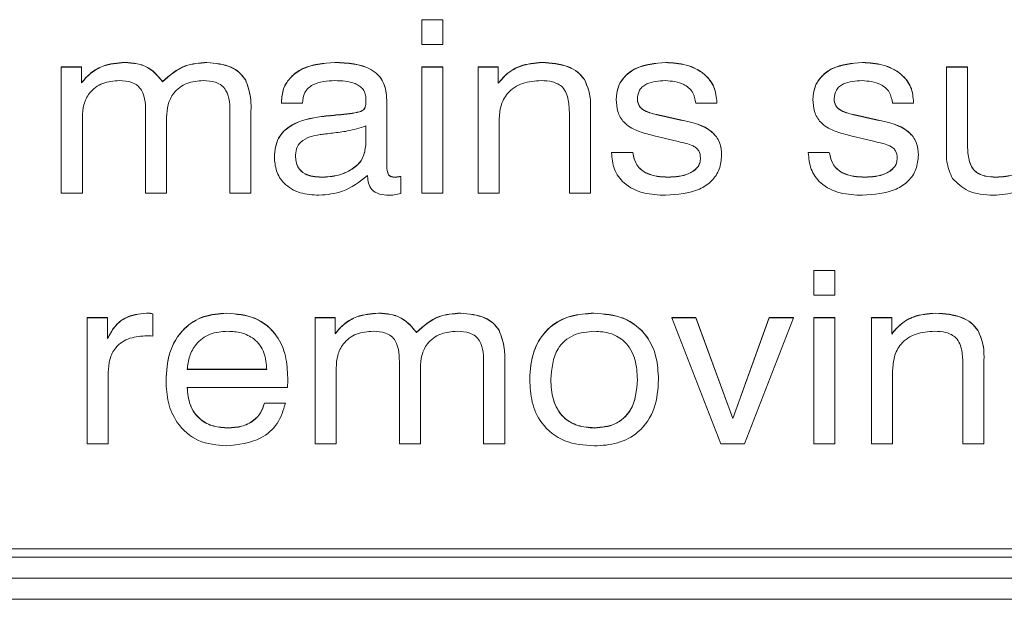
# Model space of a CAD drawing. Header units: millimetres. Extents: x 240 to 2023, y 154 to 1434.
# Tile 6 of 51: x 398 to 412, y 463 to 471. Entities that reach past the tile are written whole.
import ezdxf

# ---------------------------------------------------------------- set-up
doc = ezdxf.new("R2010")
doc.units = ezdxf.units.MM
doc.header["$LTSCALE"] = 7.5

msp = doc.modelspace()

# ---------------------------------------------------------------- linework, layer by layer
at = {"color": 7, "linetype": 'Continuous', "lineweight": 15}
for p, q in [((403.725, 471.273), (404.037, 471.273)), ((403.725, 471.27), (403.725, 471.273)), ((403.725, 471.27), (404.037, 471.27)), ((403.725, 470.905), (403.725, 471.27)), ((404.037, 471.27), (404.037, 471.273)), ((404.037, 471.27), (404.037, 470.905)), ((404.037, 470.905), (403.725, 470.905)), ((398.394, 470.575), (398.692, 470.575)), ((398.394, 470.572), (398.394, 470.575)), ((398.394, 468.712), (398.394, 470.572)), ((398.394, 470.572), (398.692, 470.572)), ((398.692, 470.572), (398.692, 470.575)), ((398.692, 470.572), (398.692, 470.338)), ((399.332, 470.639), (399.332, 470.642)), ((400.548, 470.639), (400.548, 470.642)), ((402.436, 470.639), (402.436, 470.642)), ((403.725, 470.575), (404.037, 470.575)), ((403.725, 470.572), (403.725, 470.575)), ((403.725, 468.712), (403.725, 470.572)), ((403.725, 470.572), (404.037, 470.572)), ((404.037, 470.572), (404.037, 470.575)), ((404.037, 470.572), (404.037, 468.712)), ((404.556, 470.575), (404.854, 470.575)), ((404.556, 470.572), (404.556, 470.575)), ((404.556, 468.712), (404.556, 470.572)), ((404.556, 470.572), (404.854, 470.572)), ((404.854, 470.572), (404.854, 470.575)), ((404.854, 470.572), (404.854, 470.333)), ((405.503, 470.639), (405.503, 470.642)), ((407.329, 470.639), (407.329, 470.642)), ((410.237, 470.639), (410.237, 470.642)), ((411.479, 470.575), (411.791, 470.575)), ((411.479, 470.572), (411.479, 470.575)), ((411.479, 469.368), (411.479, 470.572)), ((411.479, 470.572), (411.791, 470.572)), ((411.791, 470.572), (411.791, 470.575)), ((411.791, 470.572), (411.791, 469.432)), ((399.893, 470.355), (399.893, 470.358)), ((401.117, 470.385), (401.117, 470.388)), ((406.129, 470.387), (406.129, 470.389)), ((401.648, 470.054), (401.648, 470.057)), ((401.648, 470.041), (401.648, 470.054)), ((401.96, 470.041), (401.648, 470.041)), ((403.206, 470.084), (403.206, 470.087)), ((403.206, 470.084), (403.206, 469.146)), ((406.598, 470.093), (406.598, 470.096)), ((408.087, 470.041), (407.775, 470.041)), ((408.087, 470.048), (408.087, 470.051)), ((408.087, 470.048), (408.087, 470.041)), ((409.506, 470.093), (409.506, 470.096)), ((410.994, 470.041), (410.683, 470.041)), ((410.994, 470.048), (410.994, 470.051)), ((410.994, 470.048), (410.994, 470.041)), ((399.641, 468.712), (399.641, 469.876)), ((400.887, 468.712), (400.887, 469.876)), ((401.198, 469.903), (401.198, 469.906)), ((401.198, 469.903), (401.198, 468.712)), ((402.24, 469.842), (402.24, 469.844)), ((402.481, 469.865), (402.481, 469.868)), ((402.801, 469.91), (402.801, 469.912)), ((405.906, 468.712), (405.906, 469.879)), ((406.218, 469.941), (406.218, 469.944)), ((406.218, 469.941), (406.218, 468.712)), ((407.223, 469.865), (407.548, 469.793)), ((407.223, 469.862), (407.223, 469.865)), ((407.223, 469.862), (407.548, 469.791)), ((410.131, 469.865), (410.455, 469.793)), ((410.131, 469.862), (410.131, 469.865)), ((410.131, 469.862), (410.455, 469.791)), ((398.706, 469.831), (398.706, 468.712)), ((399.952, 469.831), (399.952, 468.712)), ((402.894, 469.417), (402.894, 469.703)), ((404.868, 469.792), (404.868, 468.712)), ((407.548, 469.791), (407.548, 469.793)), ((410.455, 469.791), (410.455, 469.793)), ((407.514, 469.472), (407.139, 469.562)), ((410.422, 469.472), (410.047, 469.562)), ((406.529, 469.313), (406.841, 469.313)), ((406.529, 469.31), (406.529, 469.313)), ((406.529, 469.31), (406.841, 469.31)), ((406.841, 469.31), (406.841, 469.313)), ((408.156, 469.272), (408.156, 469.274)), ((409.437, 469.313), (409.748, 469.313)), ((409.437, 469.31), (409.437, 469.313)), ((409.437, 469.31), (409.748, 469.31)), ((409.748, 469.31), (409.748, 469.313)), ((411.064, 469.272), (411.064, 469.274)), ((401.544, 469.248), (401.544, 469.251)), ((402.923, 468.959), (402.923, 468.971)), ((402.238, 468.945), (402.238, 468.947)), ((403.329, 468.945), (403.329, 468.947)), ((403.414, 468.956), (403.414, 468.958)), ((403.414, 468.956), (403.414, 468.705)), ((407.365, 468.945), (407.365, 468.947)), ((410.272, 468.945), (410.272, 468.947)), ((412.214, 468.945), (412.214, 468.947)), ((398.706, 468.712), (398.394, 468.712)), ((399.952, 468.712), (399.641, 468.712)), ((401.198, 468.712), (400.887, 468.712)), ((404.037, 468.712), (403.725, 468.712)), ((404.868, 468.712), (404.556, 468.712)), ((406.218, 468.712), (405.906, 468.712)), ((409.519, 467.569), (409.83, 467.569)), ((409.519, 467.567), (409.519, 467.569)), ((409.519, 467.567), (409.83, 467.567)), ((409.519, 467.201), (409.519, 467.567)), ((409.83, 467.567), (409.83, 467.569)), ((409.83, 467.567), (409.83, 467.201)), ((409.83, 467.201), (409.519, 467.201)), ((399.655, 466.935), (399.655, 466.938)), ((399.747, 466.927), (399.747, 466.929)), ((400.84, 466.935), (400.84, 466.938)), ((403.083, 466.935), (403.083, 466.938)), ((404.299, 466.935), (404.299, 466.938)), ((406.269, 466.935), (406.269, 466.938)), ((411.319, 466.935), (411.319, 466.938)), ((398.777, 466.872), (399.079, 466.872)), ((398.777, 466.869), (398.777, 466.872)), ((398.777, 465.009), (398.777, 466.869)), ((398.777, 466.869), (399.079, 466.869)), ((399.079, 466.869), (399.079, 466.872)), ((399.079, 466.869), (399.079, 466.561)), ((399.747, 466.927), (399.747, 466.6)), ((402.146, 466.872), (402.444, 466.872)), ((402.146, 466.869), (402.146, 466.872)), ((402.146, 465.009), (402.146, 466.869)), ((402.146, 466.869), (402.444, 466.869)), ((402.444, 466.869), (402.444, 466.872)), ((402.444, 466.869), (402.444, 466.634)), ((407.419, 466.872), (407.774, 466.872)), ((407.419, 466.869), (407.419, 466.872)), ((408.146, 465.009), (407.419, 466.869)), ((407.419, 466.869), (407.774, 466.869)), ((407.774, 466.872), (408.321, 465.382)), ((407.774, 466.869), (407.774, 466.872)), ((407.774, 466.869), (408.321, 465.379)), ((408.321, 465.382), (408.86, 466.872)), ((408.321, 465.379), (408.86, 466.869)), ((409.219, 466.869), (408.492, 465.009)), ((408.86, 466.872), (409.219, 466.872)), ((408.86, 466.869), (408.86, 466.872)), ((408.86, 466.869), (409.219, 466.869)), ((409.219, 466.869), (409.219, 466.872)), ((409.519, 466.872), (409.83, 466.872)), ((409.519, 466.869), (409.519, 466.872)), ((409.519, 466.869), (409.83, 466.869)), ((409.519, 465.009), (409.519, 466.869)), ((409.83, 466.869), (409.83, 466.872)), ((409.83, 466.869), (409.83, 465.009)), ((410.372, 466.872), (410.67, 466.872)), ((410.372, 466.869), (410.372, 466.872)), ((410.372, 465.009), (410.372, 466.869)), ((410.372, 466.869), (410.67, 466.869)), ((410.67, 466.869), (410.67, 466.872)), ((410.67, 466.869), (410.67, 466.629)), ((403.644, 466.652), (403.644, 466.655)), ((404.868, 466.682), (404.868, 466.685)), ((411.945, 466.683), (411.945, 466.686)), ((404.95, 466.199), (404.95, 466.202)), ((412.034, 466.238), (412.034, 466.241)), ((412.034, 466.238), (412.034, 465.009)), ((399.089, 466.061), (399.089, 465.009)), ((400.254, 466.108), (401.431, 466.108)), ((400.254, 466.105), (401.431, 466.105)), ((402.458, 466.127), (402.458, 465.009)), ((403.392, 465.009), (403.392, 466.173)), ((403.704, 466.127), (403.704, 465.009)), ((404.638, 465.009), (404.638, 466.173)), ((404.95, 466.199), (404.95, 465.009)), ((410.684, 466.089), (410.684, 465.009)), ((411.722, 465.009), (411.722, 466.176)), ((399.943, 465.936), (399.943, 465.939)), ((401.743, 465.983), (401.742, 465.954)), ((401.743, 465.98), (401.743, 465.983)), ((401.743, 465.951), (401.743, 465.954)), ((405.319, 465.957), (405.319, 465.959)), ((407.223, 465.957), (407.223, 465.959)), ((401.736, 465.839), (400.256, 465.839)), ((401.396, 465.61), (401.708, 465.61)), ((401.396, 465.607), (401.396, 465.61)), ((401.396, 465.607), (401.708, 465.607)), ((401.708, 465.607), (401.708, 465.61)), ((408.321, 465.379), (408.321, 465.382)), ((400.86, 465.241), (400.86, 465.244)), ((406.275, 465.241), (406.275, 465.244)), ((399.089, 465.009), (398.777, 465.009)), ((402.458, 465.009), (402.146, 465.009)), ((403.704, 465.009), (403.392, 465.009)), ((404.95, 465.009), (404.638, 465.009)), ((408.492, 465.009), (408.146, 465.009)), ((409.83, 465.009), (409.519, 465.009)), ((410.684, 465.009), (410.372, 465.009)), ((412.034, 465.009), (411.722, 465.009)), ((374.997, 463.458), (434.997, 463.458)), ((374.997, 463.331), (434.997, 463.331)), ((434.997, 463.021), (374.997, 463.021)), ((434.997, 462.71), (374.997, 462.71))]:
    msp.add_line(p, q, dxfattribs=at)
for points, knots in [([(398.692, 470.341), (398.736, 470.392), (398.825, 470.494), (399.043, 470.619), (399.222, 470.633), (399.332, 470.642)], [0, 0, 0, 0, 0.2805, 0.560696, 1, 1, 1, 1]), ([(398.692, 470.338), (398.736, 470.389), (398.825, 470.492), (399.043, 470.616), (399.222, 470.63), (399.332, 470.639)], [0, 0, 0, 0, 0.280495, 0.560705, 1, 1, 1, 1]), ([(399.332, 470.642), (399.394, 470.638), (399.518, 470.632), (399.731, 470.554), (399.831, 470.433), (399.893, 470.358)], [0, 0, 0, 0, 0.280953, 0.56133, 1, 1, 1, 1]), ([(399.332, 470.639), (399.394, 470.636), (399.518, 470.629), (399.731, 470.552), (399.831, 470.43), (399.893, 470.355)], [0, 0, 0, 0, 0.280957, 0.561354, 1, 1, 1, 1]), ([(399.893, 470.358), (399.997, 470.451), (400.184, 470.617), (400.436, 470.634), (400.548, 470.642)], [0, 0, 0, 0, 0.558799, 1, 1, 1, 1]), ([(399.893, 470.355), (399.997, 470.448), (400.184, 470.614), (400.436, 470.631), (400.548, 470.639)], [0, 0, 0, 0, 0.558799, 1, 1, 1, 1]), ([(400.548, 470.642), (400.671, 470.631), (400.843, 470.615), (401.031, 470.5), (401.088, 470.426), (401.117, 470.388)], [0, 0, 0, 0, 0.558628, 0.779382, 1, 1, 1, 1]), ([(400.548, 470.639), (400.671, 470.628), (400.843, 470.612), (401.031, 470.497), (401.088, 470.423), (401.117, 470.385)], [0, 0, 0, 0, 0.558628, 0.779382, 1, 1, 1, 1]), ([(401.648, 470.057), (401.654, 470.124), (401.665, 470.259), (401.781, 470.434), (402.03, 470.611), (402.269, 470.629), (402.436, 470.642)], [0, 0, 0, 0, 0.187081, 0.373825, 0.561049, 1, 1, 1, 1]), ([(401.648, 470.054), (401.654, 470.122), (401.665, 470.256), (401.781, 470.431), (402.03, 470.608), (402.269, 470.626), (402.436, 470.639)], [0, 0, 0, 0, 0.187103, 0.373821, 0.561057, 1, 1, 1, 1]), ([(402.436, 470.642), (402.626, 470.634), (402.864, 470.624), (403.084, 470.46), (403.188, 470.311), (403.199, 470.177), (403.206, 470.087)], [0, 0, 0, 0, 0.498612, 0.624198, 0.749792, 1, 1, 1, 1]), ([(402.436, 470.639), (402.626, 470.631), (402.864, 470.622), (403.084, 470.458), (403.188, 470.308), (403.199, 470.174), (403.206, 470.084)], [0, 0, 0, 0, 0.498604, 0.624204, 0.749796, 1, 1, 1, 1]), ([(404.854, 470.335), (404.898, 470.388), (404.988, 470.492), (405.21, 470.618), (405.391, 470.633), (405.503, 470.642)], [0, 0, 0, 0, 0.280528, 0.560678, 1, 1, 1, 1]), ([(404.854, 470.333), (404.898, 470.385), (404.988, 470.489), (405.21, 470.615), (405.391, 470.63), (405.503, 470.639)], [0, 0, 0, 0, 0.280548, 0.56069, 1, 1, 1, 1]), ([(405.503, 470.642), (405.636, 470.633), (405.822, 470.621), (406.032, 470.508), (406.097, 470.429), (406.129, 470.389)], [0, 0, 0, 0, 0.559112, 0.779621, 1, 1, 1, 1]), ([(405.503, 470.639), (405.636, 470.63), (405.822, 470.618), (406.032, 470.505), (406.097, 470.426), (406.129, 470.387)], [0, 0, 0, 0, 0.559112, 0.779621, 1, 1, 1, 1]), ([(406.598, 470.096), (406.604, 470.159), (406.614, 470.284), (406.721, 470.447), (406.952, 470.612), (407.174, 470.629), (407.329, 470.642)], [0, 0, 0, 0, 0.187191, 0.373962, 0.561161, 1, 1, 1, 1]), ([(406.598, 470.093), (406.604, 470.156), (406.614, 470.281), (406.721, 470.444), (406.952, 470.609), (407.174, 470.626), (407.329, 470.639)], [0, 0, 0, 0, 0.187166, 0.373964, 0.561149, 1, 1, 1, 1]), ([(407.329, 470.642), (407.432, 470.636), (407.637, 470.624), (407.898, 470.494), (408.064, 470.284), (408.079, 470.129), (408.087, 470.051)], [0, 0, 0, 0, 0.280841, 0.560421, 0.780022, 1, 1, 1, 1]), ([(407.329, 470.639), (407.432, 470.633), (407.637, 470.622), (407.898, 470.491), (408.064, 470.282), (408.079, 470.126), (408.087, 470.048)], [0, 0, 0, 0, 0.280834, 0.560407, 0.780002, 1, 1, 1, 1]), ([(409.506, 470.096), (409.511, 470.159), (409.522, 470.284), (409.629, 470.447), (409.859, 470.612), (410.081, 470.629), (410.237, 470.642)], [0, 0, 0, 0, 0.187191, 0.373962, 0.561161, 1, 1, 1, 1]), ([(409.506, 470.093), (409.511, 470.156), (409.522, 470.281), (409.629, 470.444), (409.86, 470.609), (410.081, 470.626), (410.237, 470.639)], [0, 0, 0, 0, 0.187166, 0.373964, 0.561149, 1, 1, 1, 1]), ([(410.237, 470.642), (410.34, 470.636), (410.545, 470.624), (410.806, 470.494), (410.972, 470.284), (410.987, 470.129), (410.994, 470.051)], [0, 0, 0, 0, 0.280841, 0.560421, 0.780022, 1, 1, 1, 1]), ([(410.237, 470.639), (410.34, 470.633), (410.545, 470.622), (410.806, 470.491), (410.972, 470.282), (410.987, 470.126), (410.994, 470.048)], [0, 0, 0, 0, 0.280834, 0.560407, 0.780002, 1, 1, 1, 1]), ([(399.252, 470.373), (399.168, 470.367), (399.001, 470.354), (398.809, 470.209), (398.717, 470.019), (398.71, 469.893), (398.706, 469.831)], [0, 0, 0, 0, 0.2801332, 0.5588252, 0.7790743, 1, 1, 1, 1]), ([(399.641, 469.876), (399.64, 470.002), (399.64, 470.158), (399.524, 470.306), (399.41, 470.364), (399.315, 470.369), (399.252, 470.373)], [0, 0, 0, 0, 0.499044, 0.624217, 0.749533, 1, 1, 1, 1]), ([(400.496, 470.373), (400.412, 470.367), (400.245, 470.355), (400.052, 470.21), (399.963, 470.019), (399.956, 469.893), (399.952, 469.831)], [0, 0, 0, 0, 0.280261, 0.558747, 0.779006, 1, 1, 1, 1]), ([(400.887, 469.876), (400.887, 470.002), (400.886, 470.159), (400.769, 470.307), (400.655, 470.364), (400.559, 470.369), (400.496, 470.373)], [0, 0, 0, 0, 0.4989873, 0.6241776, 0.7494719, 1, 1, 1, 1]), ([(401.117, 470.388), (401.148, 470.301), (401.203, 470.144), (401.2, 469.979), (401.198, 469.906)], [0, 0, 0, 0, 0.557836, 1, 1, 1, 1]), ([(401.117, 470.385), (401.148, 470.298), (401.203, 470.141), (401.2, 469.976), (401.198, 469.903)], [0, 0, 0, 0, 0.557836, 1, 1, 1, 1]), ([(402.439, 470.373), (402.324, 470.367), (402.18, 470.36), (402.043, 470.264), (401.974, 470.177), (401.966, 470.095), (401.96, 470.041)], [0, 0, 0, 0, 0.499066, 0.624873, 0.750373, 1, 1, 1, 1]), ([(402.898, 470.102), (402.896, 470.126), (402.893, 470.175), (402.86, 470.243), (402.806, 470.295), (402.671, 470.365), (402.542, 470.37), (402.439, 470.373)], [0, 0, 0, 0, 0.125246, 0.250364, 0.375533, 0.500816, 1, 1, 1, 1]), ([(405.487, 470.373), (405.395, 470.367), (405.211, 470.355), (404.988, 470.209), (404.88, 470.001), (404.872, 469.862), (404.868, 469.792)], [0, 0, 0, 0, 0.280485, 0.559113, 0.779132, 1, 1, 1, 1]), ([(405.906, 469.879), (405.904, 469.948), (405.9, 470.084), (405.833, 470.28), (405.657, 470.366), (405.544, 470.371), (405.487, 470.373)], [0, 0, 0, 0, 0.281654, 0.560114, 0.778991, 1, 1, 1, 1]), ([(406.129, 470.389), (406.162, 470.309), (406.222, 470.166), (406.219, 470.012), (406.218, 469.944)], [0, 0, 0, 0, 0.557428, 1, 1, 1, 1]), ([(406.129, 470.387), (406.162, 470.307), (406.222, 470.163), (406.219, 470.009), (406.218, 469.941)], [0, 0, 0, 0, 0.557487, 1, 1, 1, 1]), ([(407.324, 470.373), (407.228, 470.368), (407.107, 470.362), (406.988, 470.288), (406.924, 470.218), (406.916, 470.149), (406.91, 470.103)], [0, 0, 0, 0, 0.499359, 0.625185, 0.750874, 1, 1, 1, 1]), ([(407.775, 470.041), (407.765, 470.098), (407.743, 470.211), (407.572, 470.354), (407.418, 470.366), (407.324, 470.373)], [0, 0, 0, 0, 0.280038, 0.559692, 1, 1, 1, 1]), ([(410.232, 470.373), (410.135, 470.368), (410.015, 470.362), (409.896, 470.288), (409.832, 470.218), (409.823, 470.149), (409.818, 470.103)], [0, 0, 0, 0, 0.499359, 0.625185, 0.750874, 1, 1, 1, 1]), ([(410.683, 470.041), (410.672, 470.098), (410.651, 470.211), (410.48, 470.354), (410.326, 470.366), (410.232, 470.373)], [0, 0, 0, 0, 0.280038, 0.559692, 1, 1, 1, 1]), ([(402.801, 469.912), (402.823, 469.92), (402.867, 469.936), (402.9, 470.014), (402.898, 470.07), (402.898, 470.104)], [0, 0, 0, 0, 0.2806056, 0.5570998, 1, 1, 1, 1]), ([(402.801, 469.91), (402.823, 469.918), (402.867, 469.934), (402.9, 470.012), (402.898, 470.067), (402.898, 470.102)], [0, 0, 0, 0, 0.2806755, 0.5570779, 1, 1, 1, 1]), ([(407.139, 469.562), (407.063, 469.582), (406.91, 469.624), (406.71, 469.732), (406.609, 469.913), (406.602, 470.033), (406.598, 470.093)], [0, 0, 0, 0, 0.28103, 0.560414, 0.779646, 1, 1, 1, 1]), ([(406.91, 470.106), (406.914, 470.07), (406.921, 470.017), (406.968, 469.961), (407.061, 469.903), (407.151, 469.881), (407.223, 469.865)], [0, 0, 0, 0, 0.248722, 0.373915, 0.499301, 1, 1, 1, 1]), ([(406.91, 470.103), (406.914, 470.067), (406.921, 470.014), (406.968, 469.958), (407.061, 469.9), (407.151, 469.879), (407.223, 469.862)], [0, 0, 0, 0, 0.248671, 0.373869, 0.499299, 1, 1, 1, 1]), ([(410.047, 469.562), (409.97, 469.582), (409.818, 469.624), (409.617, 469.732), (409.517, 469.913), (409.51, 470.033), (409.506, 470.093)], [0, 0, 0, 0, 0.28103, 0.560414, 0.779646, 1, 1, 1, 1]), ([(409.818, 470.106), (409.822, 470.07), (409.828, 470.017), (409.876, 469.961), (409.969, 469.903), (410.059, 469.881), (410.131, 469.865)], [0, 0, 0, 0, 0.2487221, 0.3739149, 0.4993011, 1, 1, 1, 1]), ([(409.818, 470.103), (409.822, 470.067), (409.828, 470.014), (409.876, 469.958), (409.969, 469.9), (410.059, 469.879), (410.131, 469.862)], [0, 0, 0, 0, 0.24867, 0.373869, 0.499299, 1, 1, 1, 1]), ([(401.544, 469.251), (401.554, 469.345), (401.574, 469.533), (401.841, 469.778), (402.088, 469.819), (402.24, 469.844)], [0, 0, 0, 0, 0.279985, 0.558909, 1, 1, 1, 1]), ([(401.544, 469.248), (401.554, 469.342), (401.574, 469.53), (401.841, 469.775), (402.088, 469.816), (402.24, 469.842)], [0, 0, 0, 0, 0.27996, 0.558906, 1, 1, 1, 1]), ([(402.24, 469.844), (402.285, 469.849), (402.365, 469.856), (402.446, 469.864), (402.481, 469.868)], [0, 0, 0, 0, 0.560005, 1, 1, 1, 1]), ([(402.24, 469.842), (402.285, 469.846), (402.365, 469.853), (402.446, 469.861), (402.481, 469.865)], [0, 0, 0, 0, 0.559993, 1, 1, 1, 1]), ([(402.481, 469.868), (402.542, 469.873), (402.649, 469.881), (402.755, 469.903), (402.801, 469.912)], [0, 0, 0, 0, 0.560407, 1, 1, 1, 1]), ([(402.481, 469.865), (402.542, 469.87), (402.649, 469.879), (402.755, 469.9), (402.801, 469.91)], [0, 0, 0, 0, 0.5604168, 1, 1, 1, 1]), ([(402.894, 469.703), (402.805, 469.675), (402.645, 469.625), (402.479, 469.606), (402.405, 469.598)], [0, 0, 0, 0, 0.559368, 1, 1, 1, 1]), ([(407.548, 469.793), (407.718, 469.758), (407.955, 469.709), (408.143, 469.466), (408.152, 469.338), (408.156, 469.274)], [0, 0, 0, 0, 0.559916, 0.779269, 1, 1, 1, 1]), ([(407.548, 469.791), (407.718, 469.755), (407.955, 469.706), (408.143, 469.463), (408.152, 469.336), (408.156, 469.272)], [0, 0, 0, 0, 0.559916, 0.779269, 1, 1, 1, 1]), ([(410.455, 469.793), (410.625, 469.758), (410.862, 469.709), (411.051, 469.466), (411.06, 469.338), (411.064, 469.274)], [0, 0, 0, 0, 0.559916, 0.779269, 1, 1, 1, 1]), ([(410.455, 469.791), (410.625, 469.755), (410.862, 469.706), (411.051, 469.463), (411.06, 469.336), (411.064, 469.272)], [0, 0, 0, 0, 0.559916, 0.779269, 1, 1, 1, 1]), ([(402.221, 469.576), (402.169, 469.566), (402.068, 469.548), (401.934, 469.481), (401.863, 469.366), (401.858, 469.287), (401.856, 469.247)], [0, 0, 0, 0, 0.280948, 0.560398, 0.779653, 1, 1, 1, 1]), ([(402.405, 469.598), (402.371, 469.594), (402.309, 469.587), (402.248, 469.579), (402.221, 469.576)], [0, 0, 0, 0, 0.560008, 1, 1, 1, 1]), ([(412.214, 468.947), (412.31, 468.953), (412.503, 468.966), (412.727, 469.133), (412.819, 469.357), (412.826, 469.502), (412.829, 469.574)], [0, 0, 0, 0, 0.28047, 0.558388, 0.778805, 1, 1, 1, 1]), ([(412.214, 468.945), (412.31, 468.951), (412.503, 468.963), (412.727, 469.13), (412.819, 469.354), (412.826, 469.499), (412.829, 469.571)], [0, 0, 0, 0, 0.28047, 0.558388, 0.778805, 1, 1, 1, 1]), ([(402.238, 468.947), (402.324, 468.952), (402.495, 468.962), (402.713, 469.065), (402.869, 469.225), (402.886, 469.355), (402.894, 469.42)], [0, 0, 0, 0, 0.280918, 0.560907, 0.780637, 1, 1, 1, 1]), ([(402.238, 468.945), (402.324, 468.95), (402.495, 468.96), (402.713, 469.062), (402.869, 469.222), (402.886, 469.352), (402.894, 469.417)], [0, 0, 0, 0, 0.280918, 0.560907, 0.780637, 1, 1, 1, 1]), ([(407.844, 469.229), (407.84, 469.266), (407.834, 469.323), (407.783, 469.38), (407.684, 469.437), (407.59, 469.456), (407.514, 469.472)], [0, 0, 0, 0, 0.2485976, 0.373783, 0.4991876, 1, 1, 1, 1]), ([(410.752, 469.229), (410.748, 469.266), (410.742, 469.323), (410.691, 469.38), (410.592, 469.437), (410.497, 469.456), (410.422, 469.472)], [0, 0, 0, 0, 0.248597, 0.373783, 0.499188, 1, 1, 1, 1]), ([(411.791, 469.435), (411.793, 469.366), (411.797, 469.23), (411.869, 469.036), (412.045, 468.954), (412.157, 468.95), (412.214, 468.947)], [0, 0, 0, 0, 0.2816401, 0.5598462, 0.7789371, 1, 1, 1, 1]), ([(411.791, 469.432), (411.793, 469.363), (411.797, 469.227), (411.869, 469.034), (412.045, 468.952), (412.157, 468.947), (412.214, 468.945)], [0, 0, 0, 0, 0.2816401, 0.5598462, 0.7789371, 1, 1, 1, 1]), ([(407.328, 468.679), (407.218, 468.684), (407, 468.694), (406.715, 468.828), (406.551, 469.061), (406.537, 469.227), (406.529, 469.31)], [0, 0, 0, 0, 0.280991, 0.560088, 0.779597, 1, 1, 1, 1]), ([(406.841, 469.313), (406.854, 469.248), (406.882, 469.119), (407.082, 468.963), (407.257, 468.953), (407.365, 468.947)], [0, 0, 0, 0, 0.280163, 0.559319, 1, 1, 1, 1]), ([(406.841, 469.31), (406.854, 469.245), (406.882, 469.117), (407.082, 468.96), (407.257, 468.95), (407.365, 468.945)], [0, 0, 0, 0, 0.2801981, 0.5593247, 1, 1, 1, 1]), ([(408.156, 469.272), (408.15, 469.202), (408.138, 469.062), (408.015, 468.88), (407.749, 468.707), (407.502, 468.691), (407.328, 468.679)], [0, 0, 0, 0, 0.187012, 0.373581, 0.560686, 1, 1, 1, 1]), ([(410.236, 468.679), (410.126, 468.684), (409.907, 468.694), (409.623, 468.828), (409.459, 469.061), (409.444, 469.227), (409.437, 469.31)], [0, 0, 0, 0, 0.280991, 0.560088, 0.779597, 1, 1, 1, 1]), ([(409.748, 469.313), (409.762, 469.248), (409.789, 469.119), (409.989, 468.963), (410.165, 468.953), (410.272, 468.947)], [0, 0, 0, 0, 0.280163, 0.55932, 1, 1, 1, 1]), ([(409.748, 469.31), (409.762, 469.245), (409.789, 469.117), (409.989, 468.96), (410.165, 468.95), (410.272, 468.945)], [0, 0, 0, 0, 0.280198, 0.559325, 1, 1, 1, 1]), ([(411.064, 469.272), (411.058, 469.202), (411.046, 469.062), (410.923, 468.88), (410.657, 468.707), (410.409, 468.691), (410.236, 468.679)], [0, 0, 0, 0, 0.187012, 0.373581, 0.560686, 1, 1, 1, 1]), ([(411.568, 468.928), (411.534, 469.007), (411.474, 469.148), (411.478, 469.301), (411.479, 469.368)], [0, 0, 0, 0, 0.557411, 1, 1, 1, 1]), ([(402.204, 468.679), (402.11, 468.684), (401.922, 468.696), (401.688, 468.83), (401.56, 469.035), (401.55, 469.177), (401.544, 469.248)], [0, 0, 0, 0, 0.280718, 0.559709, 0.779489, 1, 1, 1, 1]), ([(401.856, 469.25), (401.861, 469.199), (401.872, 469.097), (402.017, 468.962), (402.154, 468.953), (402.238, 468.947)], [0, 0, 0, 0, 0.280511, 0.559839, 1, 1, 1, 1]), ([(401.856, 469.247), (401.861, 469.196), (401.872, 469.094), (402.017, 468.959), (402.154, 468.95), (402.238, 468.945)], [0, 0, 0, 0, 0.280558, 0.559845, 1, 1, 1, 1]), ([(403.206, 469.149), (403.206, 469.103), (403.206, 469.046), (403.231, 468.981), (403.269, 468.952), (403.305, 468.949), (403.329, 468.947)], [0, 0, 0, 0, 0.500898, 0.6262596, 0.7511273, 1, 1, 1, 1]), ([(403.206, 469.146), (403.206, 469.1), (403.206, 469.044), (403.231, 468.978), (403.269, 468.949), (403.305, 468.946), (403.329, 468.945)], [0, 0, 0, 0, 0.500848, 0.626222, 0.751102, 1, 1, 1, 1]), ([(407.365, 468.947), (407.471, 468.954), (407.629, 468.963), (407.787, 469.066), (407.838, 469.156), (407.842, 469.207), (407.844, 469.232)], [0, 0, 0, 0, 0.499837, 0.749309, 0.874561, 1, 1, 1, 1]), ([(407.365, 468.945), (407.471, 468.951), (407.629, 468.96), (407.787, 469.063), (407.838, 469.153), (407.842, 469.204), (407.844, 469.229)], [0, 0, 0, 0, 0.499828, 0.749268, 0.874518, 1, 1, 1, 1]), ([(410.272, 468.947), (410.378, 468.954), (410.537, 468.963), (410.694, 469.066), (410.746, 469.156), (410.75, 469.207), (410.752, 469.232)], [0, 0, 0, 0, 0.499837, 0.749309, 0.874561, 1, 1, 1, 1]), ([(410.272, 468.945), (410.378, 468.951), (410.537, 468.96), (410.694, 469.063), (410.746, 469.153), (410.75, 469.204), (410.752, 469.229)], [0, 0, 0, 0, 0.499828, 0.749268, 0.874518, 1, 1, 1, 1]), ([(402.923, 468.971), (402.805, 468.878), (402.593, 468.714), (402.323, 468.69), (402.204, 468.679)], [0, 0, 0, 0, 0.55967, 1, 1, 1, 1]), ([(412.843, 468.991), (412.798, 468.936), (412.709, 468.826), (412.477, 468.701), (412.289, 468.687), (412.175, 468.679)], [0, 0, 0, 0, 0.280269, 0.560422, 1, 1, 1, 1]), ([(403.234, 468.679), (403.188, 468.681), (403.097, 468.686), (402.981, 468.75), (402.929, 468.856), (402.925, 468.925), (402.923, 468.959)], [0, 0, 0, 0, 0.2808081, 0.5591385, 0.7791022, 1, 1, 1, 1]), ([(403.329, 468.947), (403.345, 468.949), (403.374, 468.951), (403.401, 468.956), (403.414, 468.958)], [0, 0, 0, 0, 0.559737, 1, 1, 1, 1]), ([(403.329, 468.945), (403.345, 468.946), (403.374, 468.948), (403.401, 468.953), (403.414, 468.956)], [0, 0, 0, 0, 0.559689, 1, 1, 1, 1]), ([(412.175, 468.679), (412.043, 468.686), (411.806, 468.699), (411.64, 468.858), (411.568, 468.928)], [0, 0, 0, 0, 0.561427, 1, 1, 1, 1]), ([(403.414, 468.705), (403.381, 468.697), (403.322, 468.683), (403.261, 468.68), (403.234, 468.679)], [0, 0, 0, 0, 0.56002, 1, 1, 1, 1]), ([(399.079, 466.564), (399.11, 466.623), (399.172, 466.742), (399.364, 466.907), (399.545, 466.926), (399.655, 466.938)], [0, 0, 0, 0, 0.2812085, 0.5616532, 1, 1, 1, 1]), ([(399.079, 466.561), (399.11, 466.62), (399.172, 466.74), (399.364, 466.904), (399.545, 466.924), (399.655, 466.935)], [0, 0, 0, 0, 0.281233, 0.561668, 1, 1, 1, 1]), ([(399.655, 466.938), (399.673, 466.939), (399.703, 466.939), (399.733, 466.933), (399.747, 466.929)], [0, 0, 0, 0, 0.560593, 1, 1, 1, 1]), ([(399.655, 466.935), (399.673, 466.936), (399.703, 466.937), (399.733, 466.93), (399.747, 466.927)], [0, 0, 0, 0, 0.56063, 1, 1, 1, 1]), ([(399.943, 465.939), (399.951, 466.079), (399.967, 466.358), (400.172, 466.71), (400.496, 466.913), (400.725, 466.93), (400.84, 466.938)], [0, 0, 0, 0, 0.28084, 0.56, 0.779615, 1, 1, 1, 1]), ([(399.943, 465.936), (399.951, 466.076), (399.967, 466.355), (400.172, 466.708), (400.496, 466.91), (400.725, 466.927), (400.84, 466.935)], [0, 0, 0, 0, 0.280824, 0.559987, 0.779613, 1, 1, 1, 1]), ([(400.84, 466.938), (400.984, 466.927), (401.271, 466.904), (401.588, 466.637), (401.726, 466.306), (401.737, 466.09), (401.743, 465.983)], [0, 0, 0, 0, 0.280014, 0.558399, 0.778866, 1, 1, 1, 1]), ([(400.84, 466.935), (400.984, 466.924), (401.271, 466.901), (401.588, 466.634), (401.726, 466.303), (401.737, 466.088), (401.743, 465.98)], [0, 0, 0, 0, 0.28002, 0.558395, 0.778864, 1, 1, 1, 1]), ([(402.444, 466.637), (402.488, 466.689), (402.577, 466.791), (402.795, 466.915), (402.974, 466.93), (403.083, 466.938)], [0, 0, 0, 0, 0.280501, 0.560696, 1, 1, 1, 1]), ([(402.444, 466.634), (402.488, 466.686), (402.577, 466.788), (402.795, 466.913), (402.974, 466.927), (403.083, 466.935)], [0, 0, 0, 0, 0.280495, 0.560705, 1, 1, 1, 1]), ([(403.083, 466.938), (403.145, 466.935), (403.269, 466.929), (403.482, 466.851), (403.583, 466.729), (403.644, 466.655)], [0, 0, 0, 0, 0.280953, 0.56133, 1, 1, 1, 1]), ([(403.083, 466.935), (403.145, 466.932), (403.269, 466.926), (403.482, 466.848), (403.583, 466.726), (403.644, 466.652)], [0, 0, 0, 0, 0.2809569, 0.5613547, 1, 1, 1, 1]), ([(403.644, 466.655), (403.749, 466.748), (403.936, 466.914), (404.188, 466.931), (404.299, 466.938)], [0, 0, 0, 0, 0.5588, 1, 1, 1, 1]), ([(403.644, 466.652), (403.749, 466.745), (403.936, 466.911), (404.188, 466.928), (404.299, 466.935)], [0, 0, 0, 0, 0.5588, 1, 1, 1, 1]), ([(404.299, 466.938), (404.423, 466.927), (404.595, 466.912), (404.783, 466.797), (404.84, 466.722), (404.868, 466.685)], [0, 0, 0, 0, 0.558629, 0.779383, 1, 1, 1, 1]), ([(404.299, 466.935), (404.423, 466.925), (404.595, 466.909), (404.783, 466.794), (404.84, 466.72), (404.868, 466.682)], [0, 0, 0, 0, 0.558629, 0.779383, 1, 1, 1, 1]), ([(405.319, 465.959), (405.328, 466.102), (405.347, 466.386), (405.577, 466.736), (405.92, 466.917), (406.153, 466.931), (406.269, 466.938)], [0, 0, 0, 0, 0.28063, 0.559465, 0.779312, 1, 1, 1, 1]), ([(405.319, 465.957), (405.328, 466.099), (405.347, 466.383), (405.577, 466.733), (405.92, 466.914), (406.153, 466.928), (406.269, 466.935)], [0, 0, 0, 0, 0.280645, 0.559462, 0.779314, 1, 1, 1, 1]), ([(406.269, 466.938), (406.419, 466.927), (406.717, 466.904), (407.054, 466.637), (407.205, 466.295), (407.217, 466.071), (407.223, 465.959)], [0, 0, 0, 0, 0.2801253, 0.5586257, 0.7789637, 1, 1, 1, 1]), ([(406.269, 466.935), (406.419, 466.924), (406.717, 466.901), (407.054, 466.634), (407.205, 466.292), (407.217, 466.068), (407.223, 465.957)], [0, 0, 0, 0, 0.280121, 0.558616, 0.778967, 1, 1, 1, 1]), ([(410.67, 466.632), (410.715, 466.684), (410.804, 466.789), (411.026, 466.915), (411.208, 466.929), (411.319, 466.938)], [0, 0, 0, 0, 0.2805285, 0.5606777, 1, 1, 1, 1]), ([(410.67, 466.629), (410.715, 466.681), (410.804, 466.786), (411.026, 466.912), (411.208, 466.927), (411.319, 466.935)], [0, 0, 0, 0, 0.280549, 0.56069, 1, 1, 1, 1]), ([(411.319, 466.938), (411.452, 466.93), (411.638, 466.918), (411.848, 466.805), (411.913, 466.726), (411.945, 466.686)], [0, 0, 0, 0, 0.559111, 0.779621, 1, 1, 1, 1]), ([(411.319, 466.935), (411.452, 466.927), (411.638, 466.915), (411.848, 466.802), (411.913, 466.723), (411.945, 466.683)], [0, 0, 0, 0, 0.559111, 0.779621, 1, 1, 1, 1]), ([(400.853, 466.67), (400.764, 466.663), (400.588, 466.65), (400.383, 466.5), (400.283, 466.302), (400.264, 466.171), (400.254, 466.105)], [0, 0, 0, 0, 0.280065, 0.558603, 0.778983, 1, 1, 1, 1]), ([(401.431, 466.105), (401.425, 466.189), (401.412, 466.358), (401.267, 466.56), (401.059, 466.658), (400.922, 466.666), (400.853, 466.67)], [0, 0, 0, 0, 0.280547, 0.559186, 0.779197, 1, 1, 1, 1]), ([(403.003, 466.67), (402.92, 466.663), (402.752, 466.651), (402.561, 466.505), (402.469, 466.316), (402.461, 466.19), (402.458, 466.127)], [0, 0, 0, 0, 0.280133, 0.558825, 0.779074, 1, 1, 1, 1]), ([(403.392, 466.173), (403.392, 466.298), (403.392, 466.455), (403.276, 466.603), (403.162, 466.661), (403.067, 466.666), (403.003, 466.67)], [0, 0, 0, 0, 0.499044, 0.624217, 0.749533, 1, 1, 1, 1]), ([(404.247, 466.67), (404.164, 466.664), (403.996, 466.652), (403.803, 466.507), (403.714, 466.316), (403.707, 466.19), (403.704, 466.127)], [0, 0, 0, 0, 0.280262, 0.558748, 0.779037, 1, 1, 1, 1]), ([(404.638, 466.173), (404.638, 466.299), (404.638, 466.456), (404.521, 466.604), (404.406, 466.661), (404.311, 466.666), (404.247, 466.67)], [0, 0, 0, 0, 0.498987, 0.624178, 0.749472, 1, 1, 1, 1]), ([(404.868, 466.685), (404.899, 466.597), (404.955, 466.441), (404.951, 466.275), (404.95, 466.202)], [0, 0, 0, 0, 0.557836, 1, 1, 1, 1]), ([(404.868, 466.682), (404.899, 466.595), (404.955, 466.438), (404.951, 466.273), (404.95, 466.199)], [0, 0, 0, 0, 0.557836, 1, 1, 1, 1]), ([(406.275, 466.67), (406.169, 466.661), (405.958, 466.645), (405.664, 466.381), (405.643, 466.118), (405.631, 465.957)], [0, 0, 0, 0, 0.281072, 0.56026, 1, 1, 1, 1]), ([(406.911, 465.957), (406.906, 466.057), (406.895, 466.256), (406.756, 466.513), (406.521, 466.654), (406.357, 466.664), (406.275, 466.67)], [0, 0, 0, 0, 0.281009, 0.559924, 0.779466, 1, 1, 1, 1]), ([(411.304, 466.67), (411.211, 466.664), (411.027, 466.652), (410.804, 466.506), (410.696, 466.297), (410.688, 466.158), (410.684, 466.089)], [0, 0, 0, 0, 0.280485, 0.559113, 0.779132, 1, 1, 1, 1]), ([(411.722, 466.176), (411.72, 466.244), (411.716, 466.381), (411.649, 466.577), (411.473, 466.663), (411.36, 466.667), (411.304, 466.67)], [0, 0, 0, 0, 0.2816575, 0.5601163, 0.7789925, 1, 1, 1, 1]), ([(411.945, 466.686), (411.978, 466.606), (412.038, 466.463), (412.035, 466.309), (412.034, 466.241)], [0, 0, 0, 0, 0.557429, 1, 1, 1, 1]), ([(411.945, 466.683), (411.978, 466.603), (412.038, 466.46), (412.035, 466.306), (412.034, 466.238)], [0, 0, 0, 0, 0.557487, 1, 1, 1, 1]), ([(399.663, 466.603), (399.577, 466.598), (399.405, 466.588), (399.195, 466.453), (399.1, 466.256), (399.093, 466.126), (399.089, 466.061)], [0, 0, 0, 0, 0.280705, 0.558955, 0.779012, 1, 1, 1, 1]), ([(399.747, 466.6), (399.731, 466.601), (399.703, 466.604), (399.675, 466.603), (399.663, 466.603)], [0, 0, 0, 0, 0.559977, 1, 1, 1, 1]), ([(400.837, 464.976), (400.694, 464.989), (400.408, 465.015), (400.101, 465.288), (399.96, 465.615), (399.948, 465.829), (399.943, 465.936)], [0, 0, 0, 0, 0.2797, 0.558384, 0.778905, 1, 1, 1, 1]), ([(401.743, 465.98), (401.743, 465.954), (401.744, 465.907), (401.738, 465.86), (401.736, 465.839)], [0, 0, 0, 0, 0.560058, 1, 1, 1, 1]), ([(406.273, 464.976), (406.123, 464.987), (405.825, 465.01), (405.487, 465.278), (405.337, 465.621), (405.325, 465.845), (405.319, 465.957)], [0, 0, 0, 0, 0.28014, 0.558561, 0.778944, 1, 1, 1, 1]), ([(405.631, 465.959), (405.636, 465.859), (405.647, 465.658), (405.788, 465.4), (406.027, 465.261), (406.192, 465.25), (406.275, 465.244)], [0, 0, 0, 0, 0.280962, 0.559902, 0.779454, 1, 1, 1, 1]), ([(405.631, 465.957), (405.636, 465.856), (405.647, 465.655), (405.788, 465.397), (406.027, 465.258), (406.192, 465.247), (406.275, 465.241)], [0, 0, 0, 0, 0.280944, 0.559891, 0.779448, 1, 1, 1, 1]), ([(407.223, 465.957), (407.214, 465.814), (407.195, 465.529), (406.965, 465.179), (406.622, 464.997), (406.389, 464.983), (406.273, 464.976)], [0, 0, 0, 0, 0.280664, 0.559504, 0.779318, 1, 1, 1, 1]), ([(406.275, 465.244), (406.38, 465.253), (406.59, 465.27), (406.879, 465.537), (406.899, 465.799), (406.911, 465.959)], [0, 0, 0, 0, 0.280947, 0.560043, 1, 1, 1, 1]), ([(406.275, 465.241), (406.38, 465.25), (406.59, 465.267), (406.879, 465.534), (406.899, 465.796), (406.911, 465.957)], [0, 0, 0, 0, 0.280954, 0.560057, 1, 1, 1, 1]), ([(400.256, 465.842), (400.264, 465.754), (400.279, 465.578), (400.429, 465.364), (400.644, 465.257), (400.788, 465.248), (400.86, 465.244)], [0, 0, 0, 0, 0.280544, 0.559254, 0.779237, 1, 1, 1, 1]), ([(400.256, 465.839), (400.264, 465.751), (400.279, 465.575), (400.429, 465.362), (400.644, 465.254), (400.788, 465.246), (400.86, 465.241)], [0, 0, 0, 0, 0.280548, 0.559238, 0.779237, 1, 1, 1, 1]), ([(401.708, 465.607), (401.677, 465.503), (401.615, 465.296), (401.302, 465.026), (401.013, 464.995), (400.837, 464.976)], [0, 0, 0, 0, 0.280599, 0.56102, 1, 1, 1, 1]), ([(400.86, 465.244), (400.927, 465.248), (401.061, 465.256), (401.233, 465.337), (401.35, 465.464), (401.381, 465.561), (401.396, 465.61)], [0, 0, 0, 0, 0.280464, 0.560133, 0.779926, 1, 1, 1, 1]), ([(400.86, 465.241), (400.927, 465.245), (401.061, 465.253), (401.233, 465.335), (401.35, 465.461), (401.381, 465.558), (401.396, 465.607)], [0, 0, 0, 0, 0.280464, 0.560133, 0.779926, 1, 1, 1, 1])]:
    msp.add_open_spline(points, degree=3, knots=knots, dxfattribs=at)

doc.saveas('drawing.dxf')
